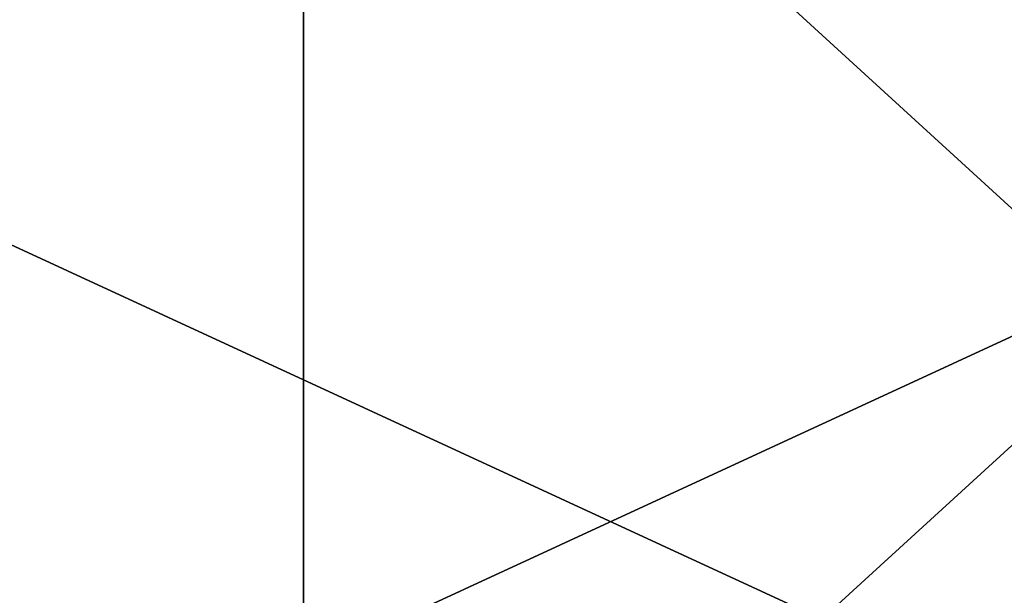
# Model space of a CAD drawing. Header units: millimetres. Extents: x -25 to 87, y -149 to 296.
# Tile 15 of 256: x 2.49 to 6.28, y -146.78 to -144.57. Entities that reach past the tile are written whole.
import ezdxf

# ---------------------------------------------------------------- set-up
doc = ezdxf.new("R2010")
doc.units = ezdxf.units.MM
doc.header["$LTSCALE"] = 65.185185
for name, color, linetype in [('444', 7, 'CONTINUOUS'), ('447', 7, 'CONTINUOUS'), ('448', 7, 'CONTINUOUS'), ('449', 7, 'CONTINUOUS')]:
    doc.layers.add(name, color=color, linetype=linetype)

msp = doc.modelspace()

# ---------------------------------------------------------------- linework, layer by layer
at = {"layer": '444', "linetype": 'CONTINUOUS'}
for points in [[(-3.5826, -142.8, 15.6963), (3.5826, -142.8, 15.6963), (-3.5826, -148.7, 15.6963), (-3.5826, -142.8, 15.6963)], [(-3.5826, -148.7, 15.6963), (3.5826, -142.8, 15.6963), (3.5826, -148.7, 15.6963), (-3.5826, -148.7, 15.6963)], [(3.5826, -142.8, 15.6963), (10.0382, -142.8, 12.5874), (3.5826, -148.7, 15.6963), (3.5826, -142.8, 15.6963)], [(3.5826, -148.7, 15.6963), (10.0382, -142.8, 12.5874), (10.0382, -148.7, 12.5874), (3.5826, -148.7, 15.6963)]]:
    msp.add_3dface(points, dxfattribs=at)
at = {"layer": '447', "linetype": 'CONTINUOUS'}
for points in [[(0, -148.7, 24.9), (9.5288, -148.7, 23.0046), (0, -144.3, 24.9), (0, -148.7, 24.9)], [(0, -144.3, 24.9), (9.5288, -148.7, 23.0046), (9.5288, -144.3, 23.0046), (0, -144.3, 24.9)]]:
    msp.add_3dface(points, dxfattribs=at)
at = {"layer": '448', "linetype": 'CONTINUOUS'}
for points in [[(3.5826, -142.8, -15.6963), (-3.5826, -142.8, -15.6963), (3.5826, -148.7, -15.6963), (3.5826, -142.8, -15.6963)], [(3.5826, -148.7, -15.6963), (-3.5826, -142.8, -15.6963), (-3.5826, -148.7, -15.6963), (3.5826, -148.7, -15.6963)], [(10.0382, -142.8, -12.5874), (3.5826, -142.8, -15.6963), (10.0382, -148.7, -12.5874), (10.0382, -142.8, -12.5874)], [(10.0382, -148.7, -12.5874), (3.5826, -142.8, -15.6963), (3.5826, -148.7, -15.6963), (10.0382, -148.7, -12.5874)]]:
    msp.add_3dface(points, dxfattribs=at)
at = {"layer": '449', "linetype": 'CONTINUOUS'}
for points in [[(9.5288, -148.7, -23.0046), (0, -148.7, -24.9), (9.5288, -144.3, -23.0046), (9.5288, -148.7, -23.0046)], [(9.5288, -144.3, -23.0046), (0, -148.7, -24.9), (0, -144.3, -24.9), (9.5288, -144.3, -23.0046)]]:
    msp.add_3dface(points, dxfattribs=at)

doc.saveas('drawing.dxf')
